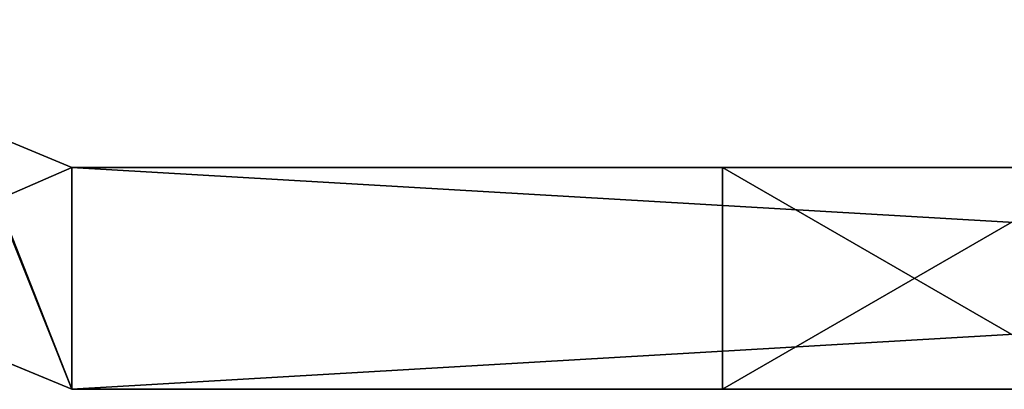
# Model space of a CAD drawing. Header units: millimetres. Extents: x -269 to 269, y -42 to 464.
# Tile 18 of 256: x -228.85 to -222.19, y -31.5 to -29. Entities that reach past the tile are written whole.
import ezdxf

# ---------------------------------------------------------------- set-up
doc = ezdxf.new("R2010")
doc.units = ezdxf.units.MM
doc.header["$LTSCALE"] = 65.185185
for name, color, linetype in [('454', 7, 'CONTINUOUS'), ('455', 7, 'CONTINUOUS'), ('456', 7, 'CONTINUOUS'), ('462', 7, 'CONTINUOUS'), ('463', 7, 'CONTINUOUS'), ('467', 7, 'CONTINUOUS'), ('478', 7, 'CONTINUOUS'), ('480', 7, 'CONTINUOUS'), ('482', 7, 'CONTINUOUS'), ('491', 7, 'CONTINUOUS'), ('493', 7, 'CONTINUOUS'), ('568', 7, 'CONTINUOUS'), ('570', 7, 'CONTINUOUS'), ('582', 7, 'CONTINUOUS'), ('583', 7, 'CONTINUOUS'), ('585', 7, 'CONTINUOUS'), ('588', 7, 'CONTINUOUS'), ('594', 7, 'CONTINUOUS'), ('598', 7, 'CONTINUOUS'), ('602', 7, 'CONTINUOUS'), ('604', 7, 'CONTINUOUS')]:
    doc.layers.add(name, color=color, linetype=linetype)

msp = doc.modelspace()

# ---------------------------------------------------------------- linework, layer by layer
at = {"layer": '454', "color": 250, "linetype": 'Continuous', "true_color": 0x404040}
for points in [[(-228.5, -30, -95), (-230.2677, -30.7678, -95), (-229.2071, -29.7071, -95), (-228.5, -30, -95)], [(-228.5, -31.5, -95), (-230.2677, -30.7678, -95), (-228.5, -30, -95), (-228.5, -31.5, -95)], [(-202.8, -31.5, -95), (-228.5, -31.5, -95), (-202.8, -30, -95), (-202.8, -31.5, -95)], [(-202.8, -30, -95), (-228.5, -31.5, -95), (-228.5, -30, -95), (-202.8, -30, -95)]]:
    msp.add_3dface(points, dxfattribs=at)
at = {"layer": '455', "color": 250, "linetype": 'Continuous', "true_color": 0x404040}
for points in [[(-230.2677, -30.7678, -95), (-228.5, -31.5, -95), (-230.2678, -30.7677, -13), (-230.2677, -30.7678, -95)], [(-228.5, -31.5, -95), (-228.5, -31.5, -13), (-230.2678, -30.7677, -13), (-228.5, -31.5, -95)]]:
    msp.add_3dface(points, dxfattribs=at)
at = {"layer": '456', "color": 250, "linetype": 'Continuous', "true_color": 0x404040}
for points in [[(-230.2678, -30.7677, -13), (-228.5, -31.5, -13), (-229.5, -29, -13), (-230.2678, -30.7677, -13)], [(-229.5, -29, -13), (-228.5, -31.5, -13), (-229.2071, -29.7071, -13), (-229.5, -29, -13)], [(-229.2071, -29.7071, -13), (-228.5, -31.5, -13), (-228.5, -30, -13), (-229.2071, -29.7071, -13)], [(-228.5, -30, -13), (-228.5, -31.5, -13), (-202.8, -31.5, -13), (-228.5, -30, -13)], [(-202.8, -30, -13), (-228.5, -30, -13), (-202.8, -31.5, -13), (-202.8, -30, -13)]]:
    msp.add_3dface(points, dxfattribs=at)
at = {"layer": '462', "color": 250, "linetype": 'Continuous', "true_color": 0x404040}
for points in [[(-228.5, -30, -95), (-229.2071, -29.7071, -95), (-228.5, -30, -13), (-228.5, -30, -95)], [(-229.2071, -29.7071, -95), (-229.2071, -29.7071, -13), (-228.5, -30, -13), (-229.2071, -29.7071, -95)]]:
    msp.add_3dface(points, dxfattribs=at)
at = {"layer": '463', "color": 250, "linetype": 'Continuous', "true_color": 0x404040}
for points in [[(-202.8, -30, -95), (-228.5, -30, -95), (-221.5, -30, -89), (-202.8, -30, -95)], [(-228.5, -30, -95), (-228.5, -30, -13), (-224.0977, -30, -87.5006), (-228.5, -30, -95)], [(-221.5, -30, -89), (-228.5, -30, -95), (-224.0977, -30, -87.5006), (-221.5, -30, -89)], [(-228.5, -30, -13), (-202.8, -30, -13), (-200.6787, -30, -13.8787), (-228.5, -30, -13)], [(-199.8, -30, -16), (-228.5, -30, -13), (-200.6787, -30, -13.8787), (-199.8, -30, -16)], [(-228.5, -30, -13), (-199.8, -30, -16), (-221.5, -30, -19), (-228.5, -30, -13)], [(-224.0977, -30, -23.5006), (-228.5, -30, -13), (-224.0987, -30, -20.5011), (-224.0977, -30, -23.5006)], [(-228.5, -30, -13), (-224.0977, -30, -23.5006), (-221.5, -30, -35), (-228.5, -30, -13)], [(-224.0987, -30, -20.5011), (-228.5, -30, -13), (-221.5, -30, -19), (-224.0987, -30, -20.5011)], [(-224.0977, -30, -71.5006), (-228.5, -30, -13), (-224.0987, -30, -68.5011), (-224.0977, -30, -71.5006)], [(-228.5, -30, -13), (-224.0977, -30, -71.5006), (-224.0987, -30, -84.5011), (-228.5, -30, -13)], [(-224.0987, -30, -68.5011), (-228.5, -30, -13), (-224.0977, -30, -55.5006), (-224.0987, -30, -68.5011)], [(-224.0977, -30, -87.5006), (-228.5, -30, -13), (-224.0987, -30, -84.5011), (-224.0977, -30, -87.5006)], [(-224.0977, -30, -55.5006), (-228.5, -30, -13), (-224.0987, -30, -52.5011), (-224.0977, -30, -55.5006)], [(-224.0987, -30, -52.5011), (-228.5, -30, -13), (-224.0977, -30, -39.5006), (-224.0987, -30, -52.5011)], [(-224.0977, -30, -39.5006), (-228.5, -30, -13), (-224.0987, -30, -36.5011), (-224.0977, -30, -39.5006)], [(-224.0987, -30, -36.5011), (-228.5, -30, -13), (-221.5, -30, -35), (-224.0987, -30, -36.5011)], [(-221.5, -30, -67), (-224.0987, -30, -68.5011), (-224.0977, -30, -55.5006), (-221.5, -30, -67)], [(-224.0977, -30, -71.5006), (-221.5, -30, -83), (-224.0987, -30, -84.5011), (-224.0977, -30, -71.5006)], [(-221.5, -30, -51), (-224.0987, -30, -52.5011), (-224.0977, -30, -39.5006), (-221.5, -30, -51)], [(-224.0977, -30, -23.5006), (-221.5, -30, -25), (-215.2573, -30, -29), (-224.0977, -30, -23.5006)], [(-221.5, -30, -35), (-224.0977, -30, -23.5006), (-215.2573, -30, -33.2333), (-221.5, -30, -35)], [(-224.0977, -30, -23.5006), (-215.2573, -30, -29), (-215.2573, -30, -33.2333), (-224.0977, -30, -23.5006)], [(-221.5, -30, -67), (-224.0977, -30, -55.5006), (-218.2115, -30, -64.9706), (-221.5, -30, -67)], [(-224.0977, -30, -71.5006), (-221.5, -30, -73), (-221.5, -30, -83), (-224.0977, -30, -71.5006)], [(-209.8, -30, -51), (-221.5, -30, -51), (-224.0977, -30, -39.5006), (-209.8, -30, -51)], [(-224.0977, -30, -55.5006), (-221.5, -30, -57), (-218.7035, -30, -59.6427), (-224.0977, -30, -55.5006)], [(-218.2115, -30, -64.9706), (-224.0977, -30, -55.5006), (-218.7035, -30, -63.7827), (-218.2115, -30, -64.9706)], [(-218.7035, -30, -63.7827), (-224.0977, -30, -55.5006), (-218.7035, -30, -59.6427), (-218.7035, -30, -63.7827)], [(-221.5, -30, -41), (-209.8, -30, -51), (-224.0977, -30, -39.5006), (-221.5, -30, -41)]]:
    msp.add_3dface(points, dxfattribs=at)
at = {"layer": '467', "color": 250, "linetype": 'Continuous', "true_color": 0x404040}
for points in [[(-228.5, -31.5, -95), (-202.8, -31.5, -95), (-200.6787, -31.5, -94.1213), (-228.5, -31.5, -95)], [(-228.5, -31.5, -13), (-228.5, -31.5, -95), (-224.0977, -31.5, -20.4994), (-228.5, -31.5, -13)], [(-199.8, -31.5, -92), (-228.5, -31.5, -95), (-200.6787, -31.5, -94.1213), (-199.8, -31.5, -92)], [(-228.5, -31.5, -95), (-199.8, -31.5, -92), (-221.5, -31.5, -89), (-228.5, -31.5, -95)], [(-224.0977, -31.5, -68.4994), (-228.5, -31.5, -95), (-224.0987, -31.5, -71.4989), (-224.0977, -31.5, -68.4994)], [(-228.5, -31.5, -95), (-224.0977, -31.5, -68.4994), (-224.0987, -31.5, -55.4989), (-228.5, -31.5, -95)], [(-224.0987, -31.5, -71.4989), (-228.5, -31.5, -95), (-221.5, -31.5, -73), (-224.0987, -31.5, -71.4989)], [(-221.5, -31.5, -73), (-228.5, -31.5, -95), (-224.0977, -31.5, -84.4994), (-221.5, -31.5, -73)], [(-224.0977, -31.5, -84.4994), (-228.5, -31.5, -95), (-224.0987, -31.5, -87.4989), (-224.0977, -31.5, -84.4994)], [(-224.0987, -31.5, -87.4989), (-228.5, -31.5, -95), (-221.5, -31.5, -89), (-224.0987, -31.5, -87.4989)], [(-224.0977, -31.5, -52.4994), (-228.5, -31.5, -95), (-224.0987, -31.5, -55.4989), (-224.0977, -31.5, -52.4994)], [(-228.5, -31.5, -95), (-224.0977, -31.5, -52.4994), (-224.0987, -31.5, -39.4989), (-228.5, -31.5, -95)], [(-224.0977, -31.5, -36.4994), (-228.5, -31.5, -95), (-224.0987, -31.5, -39.4989), (-224.0977, -31.5, -36.4994)], [(-228.5, -31.5, -95), (-224.0977, -31.5, -36.4994), (-224.0987, -31.5, -23.4989), (-228.5, -31.5, -95)], [(-224.0977, -31.5, -20.4994), (-228.5, -31.5, -95), (-224.0987, -31.5, -23.4989), (-224.0977, -31.5, -20.4994)], [(-202.8, -31.5, -13), (-228.5, -31.5, -13), (-221.5, -31.5, -19), (-202.8, -31.5, -13)], [(-221.5, -31.5, -19), (-228.5, -31.5, -13), (-224.0977, -31.5, -20.4994), (-221.5, -31.5, -19)], [(-224.0987, -31.5, -55.4989), (-224.0977, -31.5, -68.4994), (-221.5, -31.5, -57), (-224.0987, -31.5, -55.4989)], [(-224.0977, -31.5, -52.4994), (-221.5, -31.5, -41), (-224.0987, -31.5, -39.4989), (-224.0977, -31.5, -52.4994)], [(-224.0977, -31.5, -36.4994), (-221.5, -31.5, -25), (-224.0987, -31.5, -23.4989), (-224.0977, -31.5, -36.4994)], [(-224.0977, -31.5, -68.4994), (-221.5, -31.5, -67), (-209.8, -31.5, -57), (-224.0977, -31.5, -68.4994)], [(-221.5, -31.5, -57), (-224.0977, -31.5, -68.4994), (-209.8, -31.5, -57), (-221.5, -31.5, -57)], [(-221.5, -31.5, -73), (-224.0977, -31.5, -84.4994), (-209.8, -31.5, -73), (-221.5, -31.5, -73)], [(-224.0977, -31.5, -84.4994), (-221.5, -31.5, -83), (-209.8, -31.5, -73), (-224.0977, -31.5, -84.4994)], [(-224.0977, -31.5, -52.4994), (-221.5, -31.5, -51), (-209.8, -31.5, -41), (-224.0977, -31.5, -52.4994)], [(-224.0977, -31.5, -52.4994), (-209.8, -31.5, -41), (-221.5, -31.5, -41), (-224.0977, -31.5, -52.4994)], [(-224.0977, -31.5, -36.4994), (-221.5, -31.5, -35), (-221.5, -31.5, -25), (-224.0977, -31.5, -36.4994)]]:
    msp.add_3dface(points, dxfattribs=at)
at = {"layer": '478', "color": 250, "linetype": 'Continuous', "true_color": 0x404040}
for points in [[(-224.0987, -30, -68.5011), (-221.5, -30, -67), (-224.0977, -31.5, -68.4994), (-224.0987, -30, -68.5011)], [(-224.0977, -30, -71.5006), (-224.0987, -30, -68.5011), (-224.0987, -31.5, -71.4989), (-224.0977, -30, -71.5006)], [(-224.0977, -30, -71.5006), (-224.0987, -31.5, -71.4989), (-221.5, -31.5, -73), (-224.0977, -30, -71.5006)], [(-224.0987, -30, -68.5011), (-224.0977, -31.5, -68.4994), (-224.0987, -31.5, -71.4989), (-224.0987, -30, -68.5011)], [(-221.5, -30, -67), (-221.5, -31.5, -67), (-224.0977, -31.5, -68.4994), (-221.5, -30, -67)], [(-221.5, -30, -73), (-224.0977, -30, -71.5006), (-221.5, -31.5, -73), (-221.5, -30, -73)]]:
    msp.add_3dface(points, dxfattribs=at)
at = {"layer": '480', "color": 250, "linetype": 'Continuous', "true_color": 0x404040}
for points in [[(-224.0987, -30, -84.5011), (-221.5, -30, -83), (-224.0977, -31.5, -84.4994), (-224.0987, -30, -84.5011)], [(-224.0977, -30, -87.5006), (-224.0987, -30, -84.5011), (-224.0987, -31.5, -87.4989), (-224.0977, -30, -87.5006)], [(-224.0977, -30, -87.5006), (-224.0987, -31.5, -87.4989), (-221.5, -31.5, -89), (-224.0977, -30, -87.5006)], [(-224.0987, -30, -84.5011), (-224.0977, -31.5, -84.4994), (-224.0987, -31.5, -87.4989), (-224.0987, -30, -84.5011)], [(-221.5, -30, -83), (-221.5, -31.5, -83), (-224.0977, -31.5, -84.4994), (-221.5, -30, -83)], [(-221.5, -30, -89), (-224.0977, -30, -87.5006), (-221.5, -31.5, -89), (-221.5, -30, -89)]]:
    msp.add_3dface(points, dxfattribs=at)
at = {"layer": '482', "color": 250, "linetype": 'Continuous', "true_color": 0x404040}
for points in [[(-224.0987, -30, -52.5011), (-221.5, -30, -51), (-224.0977, -31.5, -52.4994), (-224.0987, -30, -52.5011)], [(-224.0977, -30, -55.5006), (-224.0987, -30, -52.5011), (-224.0987, -31.5, -55.4989), (-224.0977, -30, -55.5006)], [(-224.0977, -30, -55.5006), (-224.0987, -31.5, -55.4989), (-221.5, -31.5, -57), (-224.0977, -30, -55.5006)], [(-224.0987, -30, -52.5011), (-224.0977, -31.5, -52.4994), (-224.0987, -31.5, -55.4989), (-224.0987, -30, -52.5011)], [(-221.5, -30, -51), (-221.5, -31.5, -51), (-224.0977, -31.5, -52.4994), (-221.5, -30, -51)], [(-221.5, -30, -57), (-224.0977, -30, -55.5006), (-221.5, -31.5, -57), (-221.5, -30, -57)]]:
    msp.add_3dface(points, dxfattribs=at)
at = {"layer": '491', "color": 250, "linetype": 'Continuous', "true_color": 0x404040}
for points in [[(-224.0977, -30, -39.5006), (-224.0987, -30, -36.5011), (-224.0987, -31.5, -39.4989), (-224.0977, -30, -39.5006)], [(-221.5, -31.5, -41), (-224.0977, -30, -39.5006), (-224.0987, -31.5, -39.4989), (-221.5, -31.5, -41)], [(-224.0987, -30, -36.5011), (-221.5, -30, -35), (-224.0977, -31.5, -36.4994), (-224.0987, -30, -36.5011)], [(-224.0987, -30, -36.5011), (-224.0977, -31.5, -36.4994), (-224.0987, -31.5, -39.4989), (-224.0987, -30, -36.5011)], [(-221.5, -30, -41), (-224.0977, -30, -39.5006), (-221.5, -31.5, -41), (-221.5, -30, -41)], [(-221.5, -30, -35), (-221.5, -31.5, -35), (-224.0977, -31.5, -36.4994), (-221.5, -30, -35)]]:
    msp.add_3dface(points, dxfattribs=at)
at = {"layer": '493', "color": 250, "linetype": 'Continuous', "true_color": 0x404040}
for points in [[(-224.0977, -30, -23.5006), (-224.0987, -30, -20.5011), (-224.0987, -31.5, -23.4989), (-224.0977, -30, -23.5006)], [(-221.5, -31.5, -25), (-224.0977, -30, -23.5006), (-224.0987, -31.5, -23.4989), (-221.5, -31.5, -25)], [(-224.0987, -30, -20.5011), (-221.5, -30, -19), (-224.0977, -31.5, -20.4994), (-224.0987, -30, -20.5011)], [(-224.0987, -30, -20.5011), (-224.0977, -31.5, -20.4994), (-224.0987, -31.5, -23.4989), (-224.0987, -30, -20.5011)], [(-221.5, -30, -25), (-224.0977, -30, -23.5006), (-221.5, -31.5, -25), (-221.5, -30, -25)], [(-221.5, -30, -19), (-221.5, -31.5, -19), (-224.0977, -31.5, -20.4994), (-221.5, -30, -19)]]:
    msp.add_3dface(points, dxfattribs=at)
at = {"layer": '568', "color": 250, "linetype": 'Continuous', "true_color": 0x404040}
for points in [[(-228.5, -31.5, -269), (-229.5, -29, -269), (-230.2678, -30.7677, -269), (-228.5, -31.5, -269)], [(-229.2071, -29.7071, -269), (-229.5, -29, -269), (-228.5, -31.5, -269), (-229.2071, -29.7071, -269)], [(-228.5, -30, -269), (-229.2071, -29.7071, -269), (-228.5, -31.5, -269), (-228.5, -30, -269)], [(-202.8, -30, -269), (-228.5, -30, -269), (-202.8, -31.5, -269), (-202.8, -30, -269)], [(-202.8, -31.5, -269), (-228.5, -30, -269), (-228.5, -31.5, -269), (-202.8, -31.5, -269)]]:
    msp.add_3dface(points, dxfattribs=at)
at = {"layer": '570', "color": 250, "linetype": 'Continuous', "true_color": 0x404040}
for points in [[(-228.5, -30, -335), (-230.2677, -30.7678, -335), (-229.2071, -29.7071, -335), (-228.5, -30, -335)], [(-228.5, -31.5, -335), (-230.2677, -30.7678, -335), (-228.5, -30, -335), (-228.5, -31.5, -335)], [(-202.8, -31.5, -335), (-228.5, -31.5, -335), (-202.8, -30, -335), (-202.8, -31.5, -335)], [(-202.8, -30, -335), (-228.5, -31.5, -335), (-228.5, -30, -335), (-202.8, -30, -335)]]:
    msp.add_3dface(points, dxfattribs=at)
at = {"layer": '582', "color": 250, "linetype": 'Continuous', "true_color": 0x404040}
for points in [[(-228.5, -31.5, -269), (-230.2678, -30.7677, -269), (-228.5, -31.5, -335), (-228.5, -31.5, -269)], [(-230.2678, -30.7677, -269), (-230.2677, -30.7678, -335), (-228.5, -31.5, -335), (-230.2678, -30.7677, -269)]]:
    msp.add_3dface(points, dxfattribs=at)
at = {"layer": '583', "color": 250, "linetype": 'Continuous', "true_color": 0x404040}
for points in [[(-202.8, -31.5, -269), (-228.5, -31.5, -269), (-221.5, -31.5, -275), (-202.8, -31.5, -269)], [(-228.5, -31.5, -269), (-228.5, -31.5, -335), (-224.0977, -31.5, -276.4994), (-228.5, -31.5, -269)], [(-221.5, -31.5, -275), (-228.5, -31.5, -269), (-224.0977, -31.5, -276.4994), (-221.5, -31.5, -275)], [(-228.5, -31.5, -335), (-202.8, -31.5, -335), (-200.6787, -31.5, -334.1213), (-228.5, -31.5, -335)], [(-199.8, -31.5, -332), (-228.5, -31.5, -335), (-200.6787, -31.5, -334.1213), (-199.8, -31.5, -332)], [(-228.5, -31.5, -335), (-199.8, -31.5, -332), (-221.5, -31.5, -329), (-228.5, -31.5, -335)], [(-224.0977, -31.5, -308.4994), (-228.5, -31.5, -335), (-224.0987, -31.5, -311.4989), (-224.0977, -31.5, -308.4994)], [(-228.5, -31.5, -335), (-224.0977, -31.5, -308.4994), (-224.0987, -31.5, -295.4989), (-228.5, -31.5, -335)], [(-224.0987, -31.5, -311.4989), (-228.5, -31.5, -335), (-221.5, -31.5, -313), (-224.0987, -31.5, -311.4989)], [(-221.5, -31.5, -313), (-228.5, -31.5, -335), (-224.0977, -31.5, -324.4994), (-221.5, -31.5, -313)], [(-224.0977, -31.5, -324.4994), (-228.5, -31.5, -335), (-224.0987, -31.5, -327.4989), (-224.0977, -31.5, -324.4994)], [(-224.0987, -31.5, -327.4989), (-228.5, -31.5, -335), (-221.5, -31.5, -329), (-224.0987, -31.5, -327.4989)], [(-224.0977, -31.5, -292.4994), (-228.5, -31.5, -335), (-224.0987, -31.5, -295.4989), (-224.0977, -31.5, -292.4994)], [(-228.5, -31.5, -335), (-224.0977, -31.5, -292.4994), (-224.0987, -31.5, -279.4989), (-228.5, -31.5, -335)], [(-224.0977, -31.5, -276.4994), (-228.5, -31.5, -335), (-224.0987, -31.5, -279.4989), (-224.0977, -31.5, -276.4994)], [(-224.0987, -31.5, -295.4989), (-224.0977, -31.5, -308.4994), (-221.5, -31.5, -297), (-224.0987, -31.5, -295.4989)], [(-224.0987, -31.5, -279.4989), (-224.0977, -31.5, -292.4994), (-221.5, -31.5, -281), (-224.0987, -31.5, -279.4989)], [(-224.0977, -31.5, -308.4994), (-221.5, -31.5, -307), (-209.8, -31.5, -297), (-224.0977, -31.5, -308.4994)], [(-221.5, -31.5, -297), (-224.0977, -31.5, -308.4994), (-209.8, -31.5, -297), (-221.5, -31.5, -297)], [(-221.5, -31.5, -313), (-224.0977, -31.5, -324.4994), (-209.8, -31.5, -313), (-221.5, -31.5, -313)], [(-224.0977, -31.5, -324.4994), (-221.5, -31.5, -323), (-209.8, -31.5, -313), (-224.0977, -31.5, -324.4994)], [(-224.0977, -31.5, -292.4994), (-221.5, -31.5, -291), (-221.5, -31.5, -281), (-224.0977, -31.5, -292.4994)]]:
    msp.add_3dface(points, dxfattribs=at)
at = {"layer": '585', "color": 250, "linetype": 'Continuous', "true_color": 0x404040}
for points in [[(-228.5, -30, -269), (-202.8, -30, -269), (-200.6787, -30, -269.8787), (-228.5, -30, -269)], [(-228.5, -30, -335), (-228.5, -30, -269), (-224.0977, -30, -327.5006), (-228.5, -30, -335)], [(-228.5, -30, -269), (-200.6787, -30, -269.8787), (-199.8, -30, -272), (-228.5, -30, -269)], [(-228.5, -30, -269), (-199.8, -30, -272), (-221.5, -30, -275), (-228.5, -30, -269)], [(-228.5, -30, -269), (-221.5, -30, -275), (-224.0987, -30, -276.5011), (-228.5, -30, -269)], [(-224.0977, -30, -279.5006), (-228.5, -30, -269), (-224.0987, -30, -276.5011), (-224.0977, -30, -279.5006)], [(-228.5, -30, -269), (-224.0977, -30, -279.5006), (-221.5, -30, -291), (-228.5, -30, -269)], [(-228.5, -30, -269), (-221.5, -30, -291), (-224.0987, -30, -292.5011), (-228.5, -30, -269)], [(-224.0977, -30, -295.5006), (-228.5, -30, -269), (-224.0987, -30, -292.5011), (-224.0977, -30, -295.5006)], [(-228.5, -30, -269), (-224.0977, -30, -295.5006), (-224.0987, -30, -308.5011), (-228.5, -30, -269)], [(-224.0977, -30, -327.5006), (-228.5, -30, -269), (-224.0987, -30, -324.5011), (-224.0977, -30, -327.5006)], [(-224.0987, -30, -324.5011), (-228.5, -30, -269), (-224.0977, -30, -311.5006), (-224.0987, -30, -324.5011)], [(-224.0977, -30, -311.5006), (-228.5, -30, -269), (-224.0987, -30, -308.5011), (-224.0977, -30, -311.5006)], [(-202.8, -30, -335), (-228.5, -30, -335), (-221.5, -30, -329), (-202.8, -30, -335)], [(-221.5, -30, -329), (-228.5, -30, -335), (-224.0977, -30, -327.5006), (-221.5, -30, -329)], [(-224.0977, -30, -295.5006), (-221.5, -30, -307), (-224.0987, -30, -308.5011), (-224.0977, -30, -295.5006)], [(-221.5, -30, -323), (-224.0987, -30, -324.5011), (-224.0977, -30, -311.5006), (-221.5, -30, -323)], [(-224.0977, -30, -279.5006), (-221.5, -30, -281), (-215.2573, -30, -285), (-224.0977, -30, -279.5006)], [(-221.5, -30, -291), (-224.0977, -30, -279.5006), (-215.2573, -30, -289.2333), (-221.5, -30, -291)], [(-224.0977, -30, -279.5006), (-215.2573, -30, -285), (-215.2573, -30, -289.2333), (-224.0977, -30, -279.5006)], [(-224.0977, -30, -295.5006), (-221.5, -30, -297), (-218.7035, -30, -299.6427), (-224.0977, -30, -295.5006)], [(-221.5, -30, -307), (-224.0977, -30, -295.5006), (-218.2115, -30, -304.9706), (-221.5, -30, -307)], [(-218.2115, -30, -304.9706), (-224.0977, -30, -295.5006), (-218.7035, -30, -303.7827), (-218.2115, -30, -304.9706)], [(-218.7035, -30, -303.7827), (-224.0977, -30, -295.5006), (-218.7035, -30, -299.6427), (-218.7035, -30, -303.7827)], [(-221.5, -30, -313), (-221.5, -30, -323), (-224.0977, -30, -311.5006), (-221.5, -30, -313)]]:
    msp.add_3dface(points, dxfattribs=at)
at = {"layer": '588', "color": 250, "linetype": 'Continuous', "true_color": 0x404040}
for points in [[(-229.2071, -29.7071, -269), (-228.5, -30, -269), (-229.2071, -29.7071, -335), (-229.2071, -29.7071, -269)], [(-228.5, -30, -269), (-228.5, -30, -335), (-229.2071, -29.7071, -335), (-228.5, -30, -269)]]:
    msp.add_3dface(points, dxfattribs=at)
at = {"layer": '594', "color": 250, "linetype": 'Continuous', "true_color": 0x404040}
for points in [[(-224.0977, -31.5, -276.4994), (-224.0987, -31.5, -279.4989), (-224.0987, -30, -276.5011), (-224.0977, -31.5, -276.4994)], [(-221.5, -30, -275), (-224.0977, -31.5, -276.4994), (-224.0987, -30, -276.5011), (-221.5, -30, -275)], [(-224.0987, -31.5, -279.4989), (-221.5, -31.5, -281), (-224.0977, -30, -279.5006), (-224.0987, -31.5, -279.4989)], [(-224.0987, -31.5, -279.4989), (-224.0977, -30, -279.5006), (-224.0987, -30, -276.5011), (-224.0987, -31.5, -279.4989)], [(-221.5, -31.5, -275), (-224.0977, -31.5, -276.4994), (-221.5, -30, -275), (-221.5, -31.5, -275)], [(-221.5, -31.5, -281), (-221.5, -30, -281), (-224.0977, -30, -279.5006), (-221.5, -31.5, -281)]]:
    msp.add_3dface(points, dxfattribs=at)
at = {"layer": '598', "color": 250, "linetype": 'Continuous', "true_color": 0x404040}
for points in [[(-224.0977, -31.5, -292.4994), (-224.0987, -31.5, -295.4989), (-224.0987, -30, -292.5011), (-224.0977, -31.5, -292.4994)], [(-221.5, -30, -291), (-224.0977, -31.5, -292.4994), (-224.0987, -30, -292.5011), (-221.5, -30, -291)], [(-224.0987, -31.5, -295.4989), (-221.5, -31.5, -297), (-224.0977, -30, -295.5006), (-224.0987, -31.5, -295.4989)], [(-224.0987, -31.5, -295.4989), (-224.0977, -30, -295.5006), (-224.0987, -30, -292.5011), (-224.0987, -31.5, -295.4989)], [(-221.5, -31.5, -291), (-224.0977, -31.5, -292.4994), (-221.5, -30, -291), (-221.5, -31.5, -291)], [(-221.5, -31.5, -297), (-221.5, -30, -297), (-224.0977, -30, -295.5006), (-221.5, -31.5, -297)]]:
    msp.add_3dface(points, dxfattribs=at)
at = {"layer": '602', "color": 250, "linetype": 'Continuous', "true_color": 0x404040}
for points in [[(-224.0977, -31.5, -324.4994), (-224.0987, -31.5, -327.4989), (-224.0987, -30, -324.5011), (-224.0977, -31.5, -324.4994)], [(-221.5, -30, -323), (-224.0977, -31.5, -324.4994), (-224.0987, -30, -324.5011), (-221.5, -30, -323)], [(-224.0987, -31.5, -327.4989), (-221.5, -31.5, -329), (-224.0977, -30, -327.5006), (-224.0987, -31.5, -327.4989)], [(-224.0987, -31.5, -327.4989), (-224.0977, -30, -327.5006), (-224.0987, -30, -324.5011), (-224.0987, -31.5, -327.4989)], [(-221.5, -31.5, -323), (-224.0977, -31.5, -324.4994), (-221.5, -30, -323), (-221.5, -31.5, -323)], [(-221.5, -31.5, -329), (-221.5, -30, -329), (-224.0977, -30, -327.5006), (-221.5, -31.5, -329)]]:
    msp.add_3dface(points, dxfattribs=at)
at = {"layer": '604', "color": 250, "linetype": 'Continuous', "true_color": 0x404040}
for points in [[(-224.0977, -31.5, -308.4994), (-224.0987, -31.5, -311.4989), (-224.0987, -30, -308.5011), (-224.0977, -31.5, -308.4994)], [(-221.5, -30, -307), (-224.0977, -31.5, -308.4994), (-224.0987, -30, -308.5011), (-221.5, -30, -307)], [(-224.0987, -31.5, -311.4989), (-221.5, -31.5, -313), (-224.0977, -30, -311.5006), (-224.0987, -31.5, -311.4989)], [(-224.0987, -31.5, -311.4989), (-224.0977, -30, -311.5006), (-224.0987, -30, -308.5011), (-224.0987, -31.5, -311.4989)], [(-221.5, -31.5, -307), (-224.0977, -31.5, -308.4994), (-221.5, -30, -307), (-221.5, -31.5, -307)], [(-221.5, -31.5, -313), (-221.5, -30, -313), (-224.0977, -30, -311.5006), (-221.5, -31.5, -313)]]:
    msp.add_3dface(points, dxfattribs=at)

doc.saveas('drawing.dxf')
